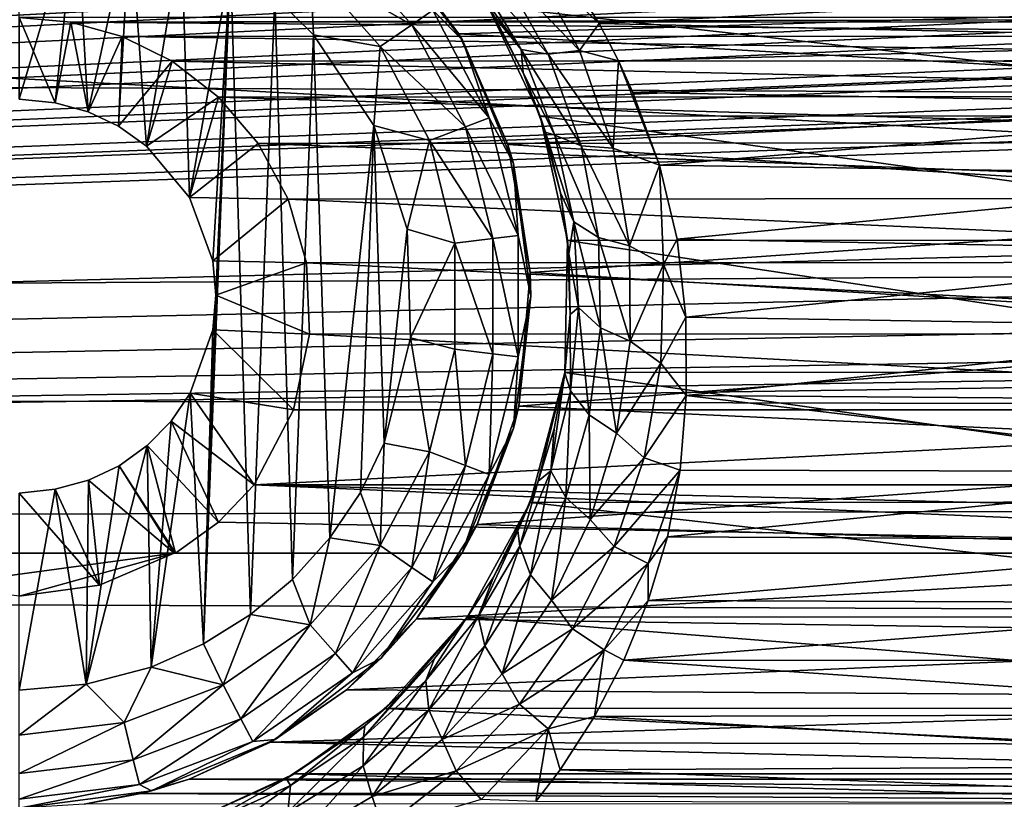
# Model space of a CAD drawing. Header units: metres. Extents: x -95 to 103, y -12 to 12.
# Tile 130 of 256: x -59.2 to -56.7, y -8.42 to -6.44. Entities that reach past the tile are written whole.
import ezdxf

# ---------------------------------------------------------------- set-up
doc = ezdxf.new("R2010")
doc.units = ezdxf.units.M
doc.layers.add('solid_P74500', color=7, linetype='CONTINUOUS')
doc.layers.add('solid_P74500_01', color=7, linetype='CONTINUOUS')

msp = doc.modelspace()

# ---------------------------------------------------------------- linework, layer by layer
at = {"layer": 'solid_P74500'}
for points in [[(-11.7, -9.123637, 0.5), (-88, -5.05, 0.5), (-88, -9.123637, 0.5)], [(-11.7, -9.123637, 0.5), (-12.2, -5.05, 0.5), (-88, -5.05, 0.5)], [(-54.839775, -5.121016, -1.8), (-54.663666, -5.295372, -1.8), (-85.675003, -7.792304, -1.8)], [(-59.196892, -5.444916, -1.8), (-54.839775, -5.121016, -1.8), (-85.675003, -7.792304, -1.8)], [(-19.663668, -5.295372, -1.8), (-19.442997, -5.406663, -1.8), (-85.675003, -7.792304, -1.8)], [(-24.196892, -5.444916, -1.8), (-19.663668, -5.295372, -1.8), (-85.675003, -7.792304, -1.8)], [(-24.663668, -5.295372, -1.8), (-24.442997, -5.406663, -1.8), (-85.675003, -7.792304, -1.8)], [(-29.196892, -5.444916, -1.8), (-24.663668, -5.295372, -1.8), (-85.675003, -7.792304, -1.8)], [(-29.663668, -5.295372, -1.8), (-29.442997, -5.406663, -1.8), (-85.675003, -7.792304, -1.8)], [(-34.196892, -5.444916, -1.8), (-29.663668, -5.295372, -1.8), (-85.675003, -7.792304, -1.8)], [(-34.663666, -5.295372, -1.8), (-34.442997, -5.406663, -1.8), (-85.675003, -7.792304, -1.8)], [(-39.196892, -5.444916, -1.8), (-34.663666, -5.295372, -1.8), (-85.675003, -7.792304, -1.8)], [(-39.663666, -5.295372, -1.8), (-39.442997, -5.406663, -1.8), (-85.675003, -7.792304, -1.8)], [(-44.196892, -5.444916, -1.8), (-39.663666, -5.295372, -1.8), (-85.675003, -7.792304, -1.8)], [(-44.663666, -5.295372, -1.8), (-44.442997, -5.406663, -1.8), (-85.675003, -7.792304, -1.8)], [(-49.196892, -5.444916, -1.8), (-44.663666, -5.295372, -1.8), (-85.675003, -7.792304, -1.8)], [(-49.663666, -5.295372, -1.8), (-49.442997, -5.406663, -1.8), (-85.675003, -7.792304, -1.8)], [(-49.663666, -5.295372, -1.8), (-85.675003, -7.792304, -1.8), (-54.196892, -5.444916, -1.8)], [(-54.663666, -5.295372, -1.8), (-54.442997, -5.406663, -1.8), (-85.675003, -7.792304, -1.8)], [(-19.442997, -5.406663, -1.8), (-19.196892, -5.444916, -1.8), (-85.675003, -7.792304, -1.8)], [(-24.442997, -5.406663, -1.8), (-24.196892, -5.444916, -1.8), (-85.675003, -7.792304, -1.8)], [(-29.442997, -5.406663, -1.8), (-29.196892, -5.444916, -1.8), (-85.675003, -7.792304, -1.8)], [(-34.442997, -5.406663, -1.8), (-34.196892, -5.444916, -1.8), (-85.675003, -7.792304, -1.8)], [(-39.442997, -5.406663, -1.8), (-39.196892, -5.444916, -1.8), (-85.675003, -7.792304, -1.8)], [(-44.442997, -5.406663, -1.8), (-44.196892, -5.444916, -1.8), (-85.675003, -7.792304, -1.8)], [(-49.442997, -5.406663, -1.8), (-49.196892, -5.444916, -1.8), (-85.675003, -7.792304, -1.8)], [(-54.442997, -5.406663, -1.8), (-54.196892, -5.444916, -1.8), (-85.675003, -7.792304, -1.8)], [(-59.442997, -5.406663, -1.8), (-59.196892, -5.444916, -1.8), (-85.675003, -7.792304, -1.8)], [(-16.783161, -6, -1.8), (-85.675003, -7.792304, -1.8), (-19.196892, -5.444916, -1.8)], [(92.5, -6.166949, 10.871941), (-94.018356, -5.654152, 11.148119), (-94.018356, -7.322209, 10.130905)], [(-16.74332, -6.246104, -1.8), (-85.675003, -7.792304, -1.8), (-16.783161, -6, -1.8)], [(-59.200001, -6.14, -11.8), (-59.054955, -6.15136, -11.8), (-59.200001, -6.64, -11.8)], [(-59.054955, -6.15136, -11.8), (-59.108688, -6.649474, -11.8), (-59.200001, -6.64, -11.8)], [(-59.054955, -6.15136, -11.8), (-59.024685, -6.672145, -11.8), (-59.108688, -6.649474, -11.8)], [(-59.054955, -6.15136, -11.8), (-58.917507, -6.180984, -11.8), (-59.024685, -6.672145, -11.8)], [(92.5, -7.774915, 9.787399), (92.5, -6.166949, 10.871941), (-94.018356, -7.322209, 10.130905)], [(-58.917507, -6.180984, -11.8), (-58.947666, -6.70834, -11.8), (-59.024685, -6.672145, -11.8)], [(-58.917507, -6.180984, -11.8), (-58.876675, -6.759008, -11.8), (-58.947666, -6.70834, -11.8)], [(-58.917507, -6.180984, -11.8), (-58.787128, -6.229263, -11.8), (-58.876675, -6.759008, -11.8)], [(-58.280762, -6.220761, -11.5), (-58.258484, -6.243501, -7.683014), (-58.083481, -6.474352, -7.489511)], [(-58.280762, -6.220761, -11.5), (-58.083481, -6.474352, -7.489511), (-58.074165, -6.49, -11.5)], [(-58.280762, -6.220761, -11.5), (-58.074165, -6.49, -11.5), (-58.148842, -6.414437, -11.614588)], [(-16.74332, -6.246104, -1.8), (-16.630293, -6.464035, -1.8), (-85.675003, -7.792304, -1.8)], [(-58.787128, -6.229263, -11.8), (-58.767342, -6.88986, -11.8), (-58.876675, -6.759008, -11.8)], [(-58.787128, -6.229263, -11.8), (-58.663013, -6.296785, -11.8), (-58.767342, -6.88986, -11.8)], [(-58.396152, -6.232644, -11.712049), (-58.202366, -6.451383, -11.712049), (-58.460747, -6.305556, -11.777164)], [(-58.148842, -6.414437, -11.614588), (-58.202366, -6.451383, -11.712049), (-58.396152, -6.232644, -11.712049)], [(-55.259087, -6.386121, -7.564914), (-58.083481, -6.474352, -7.489511), (-58.258484, -6.243501, -7.683014)], [(-58.663013, -6.296785, -11.8), (-58.708229, -7.050595, -11.8), (-58.767342, -6.88986, -11.8)], [(-58.663013, -6.296785, -11.8), (-58.731503, -8.022584, -11.8), (-58.700718, -7.137952, -11.8)], [(-58.663013, -6.296785, -11.8), (-58.611973, -7.948541, -11.8), (-58.731503, -8.022584, -11.8)], [(-58.663013, -6.296785, -11.8), (-58.700718, -7.137952, -11.8), (-58.708229, -7.050595, -11.8)], [(-58.663013, -6.296785, -11.8), (-58.550758, -6.379436, -11.8), (-58.611973, -7.948541, -11.8)], [(-57.983566, -6.302666, -10.745689), (-57.908958, -6.277187, -10.801559), (-57.776703, -6.516346, -10.65348)], [(-57.908958, -6.277187, -10.801559), (-57.829067, -6.286698, -10.804047), (-57.727142, -6.447677, -10.708756)], [(-57.776703, -6.516346, -10.65348), (-57.908958, -6.277187, -10.801559), (-57.727142, -6.447677, -10.708756)], [(-55.606441, -6.338104, -10.773971), (-57.727142, -6.447677, -10.708756), (-57.829067, -6.286698, -10.804047)], [(-58.460747, -6.305556, -11.777164), (-58.451893, -6.47681, -11.8), (-58.550758, -6.379436, -11.8)], [(-58.460747, -6.305556, -11.777164), (-58.282532, -6.506719, -11.777164), (-58.451893, -6.47681, -11.8)], [(-58.202366, -6.451383, -11.712049), (-58.282532, -6.506719, -11.777164), (-58.460747, -6.305556, -11.777164)], [(-57.924633, -6.514085, -10.519335), (-57.992939, -6.430773, -10.459958), (-58.078697, -6.301739, -10.552737)], [(-58.049911, -6.306338, -10.663122), (-57.924633, -6.514085, -10.519335), (-58.078697, -6.301739, -10.552737)], [(-57.983566, -6.302666, -10.745689), (-57.856155, -6.526017, -10.599341), (-58.049911, -6.306338, -10.663122)], [(-57.856155, -6.526017, -10.599341), (-57.924633, -6.514085, -10.519335), (-58.049911, -6.306338, -10.663122)], [(-57.983566, -6.302666, -10.745689), (-57.776703, -6.516346, -10.65348), (-57.856155, -6.526017, -10.599341)], [(-55.606441, -6.338104, -10.773971), (-55.698639, -6.49157, -10.682205), (-57.727142, -6.447677, -10.708756)], [(-58.550758, -6.379436, -11.8), (-58.505363, -7.859296, -11.8), (-58.611973, -7.948541, -11.8)], [(-58.550758, -6.379436, -11.8), (-58.451893, -6.47681, -11.8), (-58.505363, -7.859296, -11.8)], [(-55.259087, -6.386121, -7.564914), (-55.395367, -6.629025, -7.352972), (-58.083481, -6.474352, -7.489511)], [(-58.148842, -6.414437, -11.614588), (-58.005745, -6.687079, -11.614588), (-58.202366, -6.451383, -11.712049)], [(-58.074165, -6.49, -11.5), (-58.005745, -6.687079, -11.614588), (-58.148842, -6.414437, -11.614588)], [(-55.522873, -6.682053, -9.359496), (-55.389725, -6.402062, -9.553198), (-58.009586, -6.403174, -9.552453)], [(-55.522873, -6.682053, -9.359496), (-58.009586, -6.403174, -9.552453), (-57.876774, -6.683096, -9.358751)], [(-57.919945, -6.57303, -10.353322), (-57.876774, -6.683096, -9.358751), (-58.009586, -6.403174, -9.552453)], [(-57.919945, -6.57303, -10.353322), (-58.009586, -6.403174, -9.552453), (-57.992939, -6.430773, -10.459958)], [(-59.200001, -6.432491, -5.857735), (-59.068569, -6.444363, -5.844672), (-54.200001, -6.432491, -5.857735)], [(-59.108688, -6.649474, -11.8), (-59.068569, -6.444363, -5.844672), (-59.200001, -6.432491, -5.857735)], [(-59.200001, -6.64, -11.8), (-59.108688, -6.649474, -11.8), (-59.200001, -6.432491, -5.857735)], [(-59.108688, -6.649474, -11.8), (-59.024685, -6.672145, -11.8), (-59.068569, -6.444363, -5.844672)], [(-59.068569, -6.444363, -5.844672), (-54.329937, -6.444089, -5.844973), (-54.200001, -6.432491, -5.857735)], [(-59.068569, -6.444363, -5.844672), (-54.459301, -6.47981, -5.805347), (-54.329937, -6.444089, -5.844973)], [(-59.068569, -6.444363, -5.844672), (-58.937805, -6.480899, -5.804132), (-54.459301, -6.47981, -5.805347)], [(-59.024685, -6.672145, -11.8), (-58.937805, -6.480899, -5.804132), (-59.068569, -6.444363, -5.844672)], [(-58.202366, -6.451383, -11.712049), (-58.066559, -6.710143, -11.712049), (-58.282532, -6.506719, -11.777164)], [(-58.005745, -6.687079, -11.614588), (-58.066559, -6.710143, -11.712049), (-58.202366, -6.451383, -11.712049)], [(-57.924633, -6.514085, -10.519335), (-57.919945, -6.57303, -10.353322), (-57.992939, -6.430773, -10.459958)], [(-57.776703, -6.516346, -10.65348), (-57.727142, -6.447677, -10.708756), (-57.677681, -6.543035, -10.650761)], [(-55.698639, -6.49157, -10.682205), (-57.677681, -6.543035, -10.650761), (-57.727142, -6.447677, -10.708756)], [(-16.630293, -6.464035, -1.8), (-16.456795, -6.635807, -1.8), (-85.675003, -7.792304, -1.8)], [(-55.395367, -6.629025, -7.352972), (-57.958427, -6.754923, -7.237473), (-58.083481, -6.474352, -7.489511)], [(-58.074165, -6.49, -11.5), (-58.083481, -6.474352, -7.489511), (-57.958427, -6.754923, -7.237473)], [(-59.024685, -6.672145, -11.8), (-58.947666, -6.70834, -11.8), (-58.937805, -6.480899, -5.804132)], [(-58.947666, -6.70834, -11.8), (-58.81105, -6.543865, -5.733047), (-58.937805, -6.480899, -5.804132)], [(-58.937805, -6.480899, -5.804132), (-54.585861, -6.541955, -5.735227), (-54.459301, -6.47981, -5.805347)], [(-58.937805, -6.480899, -5.804132), (-58.81105, -6.543865, -5.733047), (-54.585861, -6.541955, -5.735227)], [(-58.451893, -6.47681, -11.8), (-58.411118, -7.75403, -11.8), (-58.505363, -7.859296, -11.8)], [(-58.451893, -6.47681, -11.8), (-58.298901, -6.706655, -11.8), (-58.411118, -7.75403, -11.8)], [(-58.282532, -6.506719, -11.777164), (-58.298901, -6.706655, -11.8), (-58.451893, -6.47681, -11.8)], [(-58.074165, -6.49, -11.5), (-57.958427, -6.754923, -7.237473), (-57.944298, -6.803535, -11.5)], [(-58.074165, -6.49, -11.5), (-57.944298, -6.803535, -11.5), (-58.005745, -6.687079, -11.614588)], [(-55.698639, -6.49157, -10.682205), (-55.72543, -6.544155, -10.650072), (-57.677681, -6.543035, -10.650761)], [(-58.282532, -6.506719, -11.777164), (-58.157639, -6.744685, -11.777164), (-58.298901, -6.706655, -11.8)], [(-58.066559, -6.710143, -11.712049), (-58.157639, -6.744685, -11.777164), (-58.282532, -6.506719, -11.777164)], [(-57.924633, -6.514085, -10.519335), (-57.839176, -6.7314, -10.35996), (-57.919945, -6.57303, -10.353322)], [(-57.772133, -6.758152, -10.437559), (-57.839176, -6.7314, -10.35996), (-57.924633, -6.514085, -10.519335)], [(-57.856155, -6.526017, -10.599341), (-57.772133, -6.758152, -10.437559), (-57.924633, -6.514085, -10.519335)], [(-57.856155, -6.526017, -10.599341), (-57.776703, -6.516346, -10.65348), (-57.691231, -6.76405, -10.490068)], [(-57.856155, -6.526017, -10.599341), (-57.691231, -6.76405, -10.490068), (-57.772133, -6.758152, -10.437559)], [(-57.691231, -6.76405, -10.490068), (-57.776703, -6.516346, -10.65348), (-57.677681, -6.543035, -10.650761)], [(-58.947666, -6.70834, -11.8), (-58.876675, -6.759008, -11.8), (-58.81105, -6.543865, -5.733047)], [(-58.876675, -6.759008, -11.8), (-58.693459, -6.634699, -5.627678), (-58.81105, -6.543865, -5.733047)], [(-58.81105, -6.543865, -5.733047), (-54.703838, -6.632159, -5.630672), (-54.585861, -6.541955, -5.735227)], [(-58.81105, -6.543865, -5.733047), (-58.693459, -6.634699, -5.627678), (-54.703838, -6.632159, -5.630672)], [(-57.691231, -6.76405, -10.490068), (-57.677681, -6.543035, -10.650761), (-57.573818, -6.807538, -10.483674)], [(-55.72543, -6.544155, -10.650072), (-57.641399, -6.622833, -10.601325), (-57.677681, -6.543035, -10.650761)], [(-57.573818, -6.807538, -10.483674), (-57.677681, -6.543035, -10.650761), (-57.641399, -6.622833, -10.601325)], [(-55.72543, -6.544155, -10.650072), (-55.774666, -6.656097, -10.580471), (-57.641399, -6.622833, -10.601325)], [(-57.863239, -6.723983, -10.236823), (-57.876774, -6.683096, -9.358751), (-57.919945, -6.57303, -10.353322)], [(-57.839176, -6.7314, -10.35996), (-57.863239, -6.723983, -10.236823), (-57.919945, -6.57303, -10.353322)], [(-55.774666, -6.656097, -10.580471), (-57.573818, -6.807538, -10.483674), (-57.641399, -6.622833, -10.601325)], [(-16.456795, -6.635807, -1.8), (-16.239395, -6.74545, -1.8), (-85.675003, -7.792304, -1.8)], [(-58.876675, -6.759008, -11.8), (-58.767342, -6.88986, -11.8), (-58.693459, -6.634699, -5.627678)], [(-58.767342, -6.88986, -11.8), (-58.592701, -6.752329, -5.485987), (-58.693459, -6.634699, -5.627678)], [(-58.693459, -6.634699, -5.627678), (-54.805378, -6.74956, -5.489393), (-54.703838, -6.632159, -5.630672)], [(-58.693459, -6.634699, -5.627678), (-58.592701, -6.752329, -5.485987), (-54.805378, -6.74956, -5.489393)], [(-55.395367, -6.629025, -7.352972), (-55.47987, -6.912105, -7.087511), (-57.958427, -6.754923, -7.237473)], [(-55.774666, -6.656097, -10.580471), (-55.832493, -6.833746, -10.466609), (-57.573818, -6.807538, -10.483674)], [(-58.005745, -6.687079, -11.614588), (-57.93206, -6.986044, -11.614588), (-58.066559, -6.710143, -11.712049)], [(-57.944298, -6.803535, -11.5), (-57.93206, -6.986044, -11.614588), (-58.005745, -6.687079, -11.614588)], [(-55.592617, -6.99762, -9.125969), (-55.522873, -6.682053, -9.359496), (-57.876774, -6.683096, -9.358751)], [(-55.592617, -6.99762, -9.125969), (-57.876774, -6.683096, -9.358751), (-57.807259, -6.998838, -9.125035)], [(-57.824825, -6.877528, -10.115145), (-57.807259, -6.998838, -9.125035), (-57.876774, -6.683096, -9.358751)], [(-57.824825, -6.877528, -10.115145), (-57.876774, -6.683096, -9.358751), (-57.863239, -6.723983, -10.236823)], [(-58.298901, -6.706655, -11.8), (-58.333118, -7.638491, -11.8), (-58.411118, -7.75403, -11.8)], [(-58.298901, -6.706655, -11.8), (-58.272678, -7.51358, -11.8), (-58.333118, -7.638491, -11.8)], [(-58.298901, -6.706655, -11.8), (-58.214642, -6.969674, -11.8), (-58.272678, -7.51358, -11.8)], [(-58.157639, -6.744685, -11.777164), (-58.214642, -6.969674, -11.8), (-58.298901, -6.706655, -11.8)], [(-58.066559, -6.710143, -11.712049), (-57.996624, -6.993884, -11.712049), (-58.157639, -6.744685, -11.777164)], [(-57.93206, -6.986044, -11.614588), (-57.996624, -6.993884, -11.712049), (-58.066559, -6.710143, -11.712049)], [(-57.7915, -6.951386, -10.188494), (-57.824825, -6.877528, -10.115145), (-57.863239, -6.723983, -10.236823)], [(-57.839176, -6.7314, -10.35996), (-57.7915, -6.951386, -10.188494), (-57.863239, -6.723983, -10.236823)], [(-16.239395, -6.74545, -1.8), (-15.996938, -6.783135, -1.8), (-85.675003, -7.792304, -1.8)], [(-58.592701, -6.752329, -5.485987), (-54.88271, -6.891102, -5.310623), (-54.805378, -6.74956, -5.489393)], [(-58.157639, -6.744685, -11.777164), (-58.093323, -7.005625, -11.777164), (-58.214642, -6.969674, -11.8)], [(-57.996624, -6.993884, -11.712049), (-58.093323, -7.005625, -11.777164), (-58.157639, -6.744685, -11.777164)], [(-57.72884, -6.991468, -10.263994), (-57.7915, -6.951386, -10.188494), (-57.839176, -6.7314, -10.35996)], [(-57.772133, -6.758152, -10.437559), (-57.72884, -6.991468, -10.263994), (-57.839176, -6.7314, -10.35996)], [(-58.767342, -6.88986, -11.8), (-58.516212, -6.893729, -5.307212), (-58.592701, -6.752329, -5.485987)], [(-58.592701, -6.752329, -5.485987), (-58.516212, -6.893729, -5.307212), (-54.88271, -6.891102, -5.310623)], [(-55.47987, -6.912105, -7.087511), (-57.901661, -7.079847, -6.919954), (-57.958427, -6.754923, -7.237473)], [(-57.944298, -6.803535, -11.5), (-57.958427, -6.754923, -7.237473), (-57.901661, -7.079847, -6.919954)], [(-57.772133, -6.758152, -10.437559), (-57.691231, -6.76405, -10.490068), (-57.649437, -7.01205, -10.315083)], [(-57.772133, -6.758152, -10.437559), (-57.649437, -7.01205, -10.315083), (-57.72884, -6.991468, -10.263994)], [(-57.649437, -7.01205, -10.315083), (-57.691231, -6.76405, -10.490068), (-57.573818, -6.807538, -10.483674)], [(-15.996938, -6.783135, -1.8), (-14.325, -7.792304, -1.8), (-85.675003, -7.792304, -1.8)], [(-57.944298, -6.803535, -11.5), (-57.901661, -7.079847, -6.919954), (-57.900002, -7.14, -11.5)], [(-57.944298, -6.803535, -11.5), (-57.900002, -7.14, -11.5), (-57.93206, -6.986044, -11.614588)], [(-57.649437, -7.01205, -10.315083), (-57.573818, -6.807538, -10.483674), (-57.563507, -7.059977, -10.311169)], [(-55.832493, -6.833746, -10.466609), (-57.528347, -6.995755, -10.359026), (-57.573818, -6.807538, -10.483674)], [(-57.563507, -7.059977, -10.311169), (-57.573818, -6.807538, -10.483674), (-57.528347, -6.995755, -10.359026)], [(-55.832493, -6.833746, -10.466609), (-55.873528, -7.026005, -10.338532), (-57.528347, -6.995755, -10.359026)], [(-58.767342, -6.88986, -11.8), (-58.708229, -7.050595, -11.8), (-58.516212, -6.893729, -5.307212)], [(-58.708229, -7.050595, -11.8), (-58.470367, -7.055848, -5.089697), (-58.516212, -6.893729, -5.307212)], [(-58.516212, -6.893729, -5.307212), (-54.92926, -7.053593, -5.092822), (-54.88271, -6.891102, -5.310623)], [(-58.516212, -6.893729, -5.307212), (-58.470367, -7.055848, -5.089697), (-54.92926, -7.053593, -5.092822)], [(-57.804146, -7.032359, -9.98555), (-57.807259, -6.998838, -9.125035), (-57.824825, -6.877528, -10.115145)], [(-57.7915, -6.951386, -10.188494), (-57.804146, -7.032359, -9.98555), (-57.824825, -6.877528, -10.115145)], [(-55.47987, -6.912105, -7.087511), (-55.497097, -7.226824, -6.766446), (-57.901661, -7.079847, -6.919954)], [(-57.7915, -6.951386, -10.188494), (-57.779133, -7.169089, -10.008069), (-57.804146, -7.032359, -9.98555)], [(-57.723186, -7.220601, -10.081889), (-57.779133, -7.169089, -10.008069), (-57.7915, -6.951386, -10.188494)], [(-57.72884, -6.991468, -10.263994), (-57.723186, -7.220601, -10.081889), (-57.7915, -6.951386, -10.188494)], [(-58.214642, -6.969674, -11.8), (-58.205719, -7.245715, -11.8), (-58.272678, -7.51358, -11.8)], [(-58.093323, -7.005625, -11.777164), (-58.205719, -7.245715, -11.8), (-58.214642, -6.969674, -11.8)], [(-57.996624, -6.993884, -11.712049), (-57.996624, -7.286117, -11.712049), (-58.093323, -7.005625, -11.777164)], [(-57.93206, -6.986044, -11.614588), (-57.93206, -7.293956, -11.614588), (-57.996624, -6.993884, -11.712049)], [(-57.93206, -7.293956, -11.614588), (-57.996624, -7.286117, -11.712049), (-57.996624, -6.993884, -11.712049)], [(-57.900002, -7.14, -11.5), (-57.93206, -7.293956, -11.614588), (-57.93206, -6.986044, -11.614588)], [(-55.586445, -7.333337, -8.858452), (-57.807259, -6.998838, -9.125035), (-57.813648, -7.334234, -8.857709)], [(-57.800766, -7.186298, -9.850593), (-57.813648, -7.334234, -8.857709), (-57.807259, -6.998838, -9.125035)], [(-55.586445, -7.333337, -8.858452), (-55.592617, -6.99762, -9.125969), (-57.807259, -6.998838, -9.125035)], [(-57.800766, -7.186298, -9.850593), (-57.807259, -6.998838, -9.125035), (-57.804146, -7.032359, -9.98555)], [(-57.72884, -6.991468, -10.263994), (-57.649437, -7.01205, -10.315083), (-57.647766, -7.254578, -10.131841)], [(-57.72884, -6.991468, -10.263994), (-57.647766, -7.254578, -10.131841), (-57.723186, -7.220601, -10.081889)], [(-57.563507, -7.059977, -10.311169), (-57.528347, -6.995755, -10.359026), (-57.506718, -7.193116, -10.222968)], [(-55.873528, -7.026005, -10.338532), (-57.506718, -7.193116, -10.222968), (-57.528347, -6.995755, -10.359026)], [(-58.093323, -7.005625, -11.777164), (-58.093323, -7.274375, -11.777164), (-58.205719, -7.245715, -11.8)], [(-57.996624, -7.286117, -11.712049), (-58.093323, -7.274375, -11.777164), (-58.093323, -7.005625, -11.777164)], [(-57.647766, -7.254578, -10.131841), (-57.649437, -7.01205, -10.315083), (-57.563507, -7.059977, -10.311169)], [(-55.873528, -7.026005, -10.338532), (-55.896179, -7.219656, -10.204243), (-57.506718, -7.193116, -10.222968)], [(-58.708229, -7.050595, -11.8), (-58.700718, -7.137952, -11.8), (-58.470367, -7.055848, -5.089697)], [(-57.779133, -7.169089, -10.008069), (-57.800766, -7.186298, -9.850593), (-57.804146, -7.032359, -9.98555)], [(-58.700718, -7.137952, -11.8), (-58.462757, -7.236759, -4.829008), (-58.470367, -7.055848, -5.089697)], [(-58.470367, -7.055848, -5.089697), (-54.937401, -7.234941, -4.831732), (-54.92926, -7.053593, -5.092822)], [(-58.470367, -7.055848, -5.089697), (-58.462757, -7.236759, -4.829008), (-54.937401, -7.234941, -4.831732)], [(-57.647766, -7.254578, -10.131841), (-57.563507, -7.059977, -10.311169), (-57.569752, -7.310497, -10.129162)], [(-57.569752, -7.310497, -10.129162), (-57.563507, -7.059977, -10.311169), (-57.506718, -7.193116, -10.222968)], [(-55.497097, -7.226824, -6.766446), (-57.930645, -7.419484, -6.554484), (-57.901661, -7.079847, -6.919954)], [(-57.900002, -7.14, -11.5), (-57.901661, -7.079847, -6.919954), (-57.930645, -7.419484, -6.554484)], [(-58.731503, -8.022584, -11.8), (-58.707512, -7.225389, -11.8), (-58.700718, -7.137952, -11.8)], [(-58.700718, -7.137952, -11.8), (-58.707512, -7.225389, -11.8), (-58.462757, -7.236759, -4.829008)], [(-57.900002, -7.14, -11.5), (-57.930645, -7.419484, -6.554484), (-57.944298, -7.476465, -11.5)], [(-57.900002, -7.14, -11.5), (-57.944298, -7.476465, -11.5), (-57.93206, -7.293956, -11.614588)], [(-57.779133, -7.169089, -10.008069), (-57.799309, -7.380833, -9.821578), (-57.800766, -7.186298, -9.850593)], [(-57.751804, -7.441659, -9.894217), (-57.799309, -7.380833, -9.821578), (-57.779133, -7.169089, -10.008069)], [(-57.723186, -7.220601, -10.081889), (-57.751804, -7.441659, -9.894217), (-57.779133, -7.169089, -10.008069)], [(-57.813675, -7.335206, -9.716931), (-57.813648, -7.334234, -8.857709), (-57.800766, -7.186298, -9.850593)], [(-57.799309, -7.380833, -9.821578), (-57.813675, -7.335206, -9.716931), (-57.800766, -7.186298, -9.850593)], [(-57.569752, -7.310497, -10.129162), (-57.506718, -7.193116, -10.222968), (-57.505615, -7.392566, -10.079681)], [(-55.896179, -7.219656, -10.204243), (-57.505615, -7.392566, -10.079681), (-57.506718, -7.193116, -10.222968)], [(-58.707512, -7.225389, -11.8), (-58.765335, -7.386765, -11.8), (-58.503441, -7.428859, -4.52792)], [(-58.731503, -8.022584, -11.8), (-58.765335, -7.386765, -11.8), (-58.707512, -7.225389, -11.8)], [(-58.707512, -7.225389, -11.8), (-58.503441, -7.428859, -4.52792), (-58.462757, -7.236759, -4.829008)], [(-57.723186, -7.220601, -10.081889), (-57.682377, -7.487505, -9.943369), (-57.751804, -7.441659, -9.894217)], [(-57.723186, -7.220601, -10.081889), (-57.647766, -7.254578, -10.131841), (-57.682377, -7.487505, -9.943369)], [(-55.896179, -7.219656, -10.204243), (-55.89814, -7.404456, -10.07095), (-57.505615, -7.392566, -10.079681)], [(-58.462757, -7.236759, -4.829008), (-58.503441, -7.428859, -4.52792), (-54.896606, -7.428674, -4.528224)], [(-58.462757, -7.236759, -4.829008), (-54.896606, -7.428674, -4.528224), (-54.937401, -7.234941, -4.831732)], [(-58.157639, -7.535316, -11.777164), (-58.272678, -7.51358, -11.8), (-58.205719, -7.245715, -11.8)], [(-58.093323, -7.274375, -11.777164), (-58.157639, -7.535316, -11.777164), (-58.205719, -7.245715, -11.8)], [(-55.497097, -7.226824, -6.766446), (-55.438789, -7.534208, -6.422535), (-57.930645, -7.419484, -6.554484)], [(-58.066559, -7.569858, -11.712049), (-58.157639, -7.535316, -11.777164), (-58.093323, -7.274375, -11.777164)], [(-57.996624, -7.286117, -11.712049), (-58.066559, -7.569858, -11.712049), (-58.093323, -7.274375, -11.777164)], [(-57.682377, -7.487505, -9.943369), (-57.647766, -7.254578, -10.131841), (-57.569752, -7.310497, -10.129162)], [(-58.005745, -7.59292, -11.614588), (-58.066559, -7.569858, -11.712049), (-57.996624, -7.286117, -11.712049)], [(-57.93206, -7.293956, -11.614588), (-58.005745, -7.59292, -11.614588), (-57.996624, -7.286117, -11.712049)], [(-57.944298, -7.476465, -11.5), (-58.005745, -7.59292, -11.614588), (-57.93206, -7.293956, -11.614588)], [(92.5, -7.774915, 9.787399), (-94.018356, -7.322209, 10.130905), (-94.018356, -8.811388, 8.866197)], [(-57.682377, -7.487505, -9.943369), (-57.569752, -7.310497, -10.129162), (-57.612492, -7.550188, -9.942719)], [(-57.612492, -7.550188, -9.942719), (-57.569752, -7.310497, -10.129162), (-57.505615, -7.392566, -10.079681)], [(-55.498734, -7.66248, -8.575336), (-57.813648, -7.334234, -8.857709), (-57.901981, -7.664145, -8.573849)], [(-57.881287, -7.610103, -9.453986), (-57.901981, -7.664145, -8.573849), (-57.813648, -7.334234, -8.857709)], [(-57.881287, -7.610103, -9.453986), (-57.813648, -7.334234, -8.857709), (-57.841045, -7.476516, -9.58516)], [(-57.849625, -7.583471, -9.631876), (-57.841045, -7.476516, -9.58516), (-57.813675, -7.335206, -9.716931)], [(-57.799309, -7.380833, -9.821578), (-57.849625, -7.583471, -9.631876), (-57.813675, -7.335206, -9.716931)], [(-57.841045, -7.476516, -9.58516), (-57.813648, -7.334234, -8.857709), (-57.813675, -7.335206, -9.716931)], [(-55.498734, -7.66248, -8.575336), (-55.586445, -7.333337, -8.858452), (-57.813648, -7.334234, -8.857709)], [(-58.864315, -8.081974, -11.8), (-58.813557, -7.457164, -11.8), (-58.765335, -7.386765, -11.8)], [(-58.731503, -8.022584, -11.8), (-58.864315, -8.081974, -11.8), (-58.765335, -7.386765, -11.8)], [(-58.765335, -7.386765, -11.8), (-58.813557, -7.457164, -11.8), (-58.603058, -7.619055, -4.2)], [(-58.765335, -7.386765, -11.8), (-58.603058, -7.619055, -4.2), (-58.503441, -7.428859, -4.52792)], [(-57.811714, -7.65134, -9.703913), (-57.849625, -7.583471, -9.631876), (-57.799309, -7.380833, -9.821578)], [(-57.751804, -7.441659, -9.894217), (-57.811714, -7.65134, -9.703913), (-57.799309, -7.380833, -9.821578)], [(-57.612492, -7.550188, -9.942719), (-57.505615, -7.392566, -10.079681), (-57.52124, -7.581886, -9.938058)], [(-55.878616, -7.586365, -9.93464), (-57.52124, -7.581886, -9.938058), (-57.505615, -7.392566, -10.079681)], [(-55.89814, -7.404456, -10.07095), (-55.878616, -7.586365, -9.93464), (-57.505615, -7.392566, -10.079681)], [(-55.438789, -7.534208, -6.422535), (-58.036324, -7.719775, -6.19799), (-57.930645, -7.419484, -6.554484)], [(-57.944298, -7.476465, -11.5), (-57.930645, -7.419484, -6.554484), (-58.036324, -7.719775, -6.19799)], [(-58.603058, -7.619055, -4.2), (-54.796944, -7.619055, -4.2), (-54.896606, -7.428674, -4.528224)], [(-58.503441, -7.428859, -4.52792), (-58.603058, -7.619055, -4.2), (-54.896606, -7.428674, -4.528224)], [(-57.751804, -7.441659, -9.894217), (-57.749859, -7.707339, -9.752658), (-57.811714, -7.65134, -9.703913)], [(-57.751804, -7.441659, -9.894217), (-57.682377, -7.487505, -9.943369), (-57.749859, -7.707339, -9.752658)], [(-58.813557, -7.457164, -11.8), (-58.87468, -7.519121, -11.8), (-58.693855, -7.714148, -4.2)], [(-58.864315, -8.081974, -11.8), (-58.87468, -7.519121, -11.8), (-58.813557, -7.457164, -11.8)], [(-58.813557, -7.457164, -11.8), (-58.693855, -7.714148, -4.2), (-58.603058, -7.619055, -4.2)], [(-57.944298, -7.476465, -11.5), (-58.036324, -7.719775, -6.19799), (-58.074165, -7.79, -11.5)], [(-57.944298, -7.476465, -11.5), (-58.074165, -7.79, -11.5), (-58.005745, -7.59292, -11.614588)], [(-57.849625, -7.583471, -9.631876), (-57.881287, -7.610103, -9.453986), (-57.841045, -7.476516, -9.58516)], [(-57.749859, -7.707339, -9.752658), (-57.682377, -7.487505, -9.943369), (-57.612492, -7.550188, -9.942719)], [(-59.029671, -8.125382, -11.8), (-58.946198, -7.570744, -11.8), (-58.87468, -7.519121, -11.8)], [(-58.864315, -8.081974, -11.8), (-59.029671, -8.125382, -11.8), (-58.87468, -7.519121, -11.8)], [(-58.87468, -7.519121, -11.8), (-58.946198, -7.570744, -11.8), (-58.80294, -7.792304, -4.2)], [(-58.87468, -7.519121, -11.8), (-58.80294, -7.792304, -4.2), (-58.693855, -7.714148, -4.2)], [(-58.282532, -7.773282, -11.777164), (-58.333118, -7.638491, -11.8), (-58.272678, -7.51358, -11.8)], [(-58.157639, -7.535316, -11.777164), (-58.282532, -7.773282, -11.777164), (-58.272678, -7.51358, -11.8)], [(-58.202366, -7.828617, -11.712049), (-58.282532, -7.773282, -11.777164), (-58.157639, -7.535316, -11.777164)], [(-58.066559, -7.569858, -11.712049), (-58.202366, -7.828617, -11.712049), (-58.157639, -7.535316, -11.777164)], [(-55.438789, -7.534208, -6.422535), (-55.322247, -7.796174, -6.101778), (-58.036324, -7.719775, -6.19799)], [(-57.749859, -7.707339, -9.752658), (-57.612492, -7.550188, -9.942719), (-57.688335, -7.775744, -9.754708)], [(-57.688335, -7.775744, -9.754708), (-57.612492, -7.550188, -9.942719), (-57.52124, -7.581886, -9.938058)], [(-59.029671, -8.125382, -11.8), (-59.023689, -7.607516, -11.8), (-58.946198, -7.570744, -11.8)], [(-58.946198, -7.570744, -11.8), (-59.023689, -7.607516, -11.8), (-58.806301, -7.792304, -4.3)], [(-58.946198, -7.570744, -11.8), (-58.806301, -7.792304, -4.3), (-58.80294, -7.792304, -4.2)], [(-58.148842, -7.865563, -11.614588), (-58.202366, -7.828617, -11.712049), (-58.066559, -7.569858, -11.712049)], [(-58.005745, -7.59292, -11.614588), (-58.148842, -7.865563, -11.614588), (-58.066559, -7.569858, -11.712049)], [(-58.074165, -7.79, -11.5), (-58.148842, -7.865563, -11.614588), (-58.005745, -7.59292, -11.614588)], [(-57.849625, -7.583471, -9.631876), (-57.928406, -7.774872, -9.441754), (-57.881287, -7.610103, -9.453986)], [(-57.900726, -7.847462, -9.513848), (-57.928406, -7.774872, -9.441754), (-57.849625, -7.583471, -9.631876)], [(-57.811714, -7.65134, -9.703913), (-57.900726, -7.847462, -9.513848), (-57.849625, -7.583471, -9.631876)], [(-57.688335, -7.775744, -9.754708), (-57.52124, -7.581886, -9.938058), (-57.601967, -7.818579, -9.751169)], [(-57.601967, -7.818579, -9.751169), (-57.52124, -7.581886, -9.938058), (-57.55304, -7.75146, -9.806369)], [(-55.878616, -7.586365, -9.93464), (-57.55304, -7.75146, -9.806369), (-57.52124, -7.581886, -9.938058)], [(-55.878616, -7.586365, -9.93464), (-55.842899, -7.76013, -9.799509), (-57.55304, -7.75146, -9.806369)], [(-58.99567, -7.873975, -4.3), (-59.023689, -7.607516, -11.8), (-59.108173, -7.630482, -11.8)], [(-59.029671, -8.125382, -11.8), (-59.108173, -7.630482, -11.8), (-59.023689, -7.607516, -11.8)], [(-58.99567, -7.873975, -4.3), (-58.806301, -7.792304, -4.3), (-59.023689, -7.607516, -11.8)], [(-58.693855, -7.714148, -4.2), (-54.597057, -7.792304, -4.2), (-58.603058, -7.619055, -4.2)], [(-54.706146, -7.714148, -4.2), (-58.603058, -7.619055, -4.2), (-54.597057, -7.792304, -4.2)], [(-54.706146, -7.714148, -4.2), (-54.796944, -7.619055, -4.2), (-58.603058, -7.619055, -4.2)], [(-57.933128, -7.735852, -9.327235), (-57.901981, -7.664145, -8.573849), (-57.881287, -7.610103, -9.453986)], [(-57.928406, -7.774872, -9.441754), (-57.933128, -7.735852, -9.327235), (-57.881287, -7.610103, -9.453986)], [(-58.99567, -7.873975, -4.3), (-59.108173, -7.630482, -11.8), (-59.200001, -7.64, -11.8)], [(-59.200001, -8.14, -11.8), (-59.200001, -7.64, -11.8), (-59.108173, -7.630482, -11.8)], [(-59.029671, -8.125382, -11.8), (-59.200001, -8.14, -11.8), (-59.108173, -7.630482, -11.8)], [(-58.99567, -7.873975, -4.3), (-59.200001, -7.64, -11.8), (-59.200001, -7.901906, -4.3)], [(-58.282532, -7.773282, -11.777164), (-58.411118, -7.75403, -11.8), (-58.333118, -7.638491, -11.8)], [(-57.811714, -7.65134, -9.703913), (-57.847649, -7.911808, -9.562632), (-57.900726, -7.847462, -9.513848)], [(-57.811714, -7.65134, -9.703913), (-57.749859, -7.707339, -9.752658), (-57.847649, -7.911808, -9.562632)], [(-55.338627, -7.95457, -8.305107), (-57.901981, -7.664145, -8.573849), (-58.061813, -7.955187, -8.304517)], [(-57.995277, -7.853193, -9.206408), (-58.061813, -7.955187, -8.304517), (-57.901981, -7.664145, -8.573849)], [(-57.995277, -7.853193, -9.206408), (-57.901981, -7.664145, -8.573849), (-57.933128, -7.735852, -9.327235)], [(-55.338627, -7.95457, -8.305107), (-55.498734, -7.66248, -8.575336), (-57.901981, -7.664145, -8.573849)], [(-58.693855, -7.714148, -4.2), (-58.80294, -7.792304, -4.2), (-54.597057, -7.792304, -4.2)], [(-55.322247, -7.796174, -6.101778), (-58.190536, -7.959395, -5.887106), (-58.036324, -7.719775, -6.19799)], [(-58.074165, -7.79, -11.5), (-58.036324, -7.719775, -6.19799), (-58.190536, -7.959395, -5.887106)], [(-57.847649, -7.911808, -9.562632), (-57.749859, -7.707339, -9.752658), (-57.688335, -7.775744, -9.754708)], [(-58.034237, -7.95298, -9.254184), (-57.995277, -7.853193, -9.206408), (-57.933128, -7.735852, -9.327235)], [(-57.928406, -7.774872, -9.441754), (-58.034237, -7.95298, -9.254184), (-57.933128, -7.735852, -9.327235)], [(-55.842899, -7.76013, -9.799509), (-57.602085, -7.912514, -9.676887), (-57.55304, -7.75146, -9.806369)], [(-57.601967, -7.818579, -9.751169), (-57.55304, -7.75146, -9.806369), (-57.602085, -7.912514, -9.676887)], [(92.5, -9.19602, 8.466393), (92.5, -7.774915, 9.787399), (-94.018356, -8.811388, 8.866197)], [(-58.460747, -7.974443, -11.777164), (-58.505363, -7.859296, -11.8), (-58.411118, -7.75403, -11.8)], [(-58.282532, -7.773282, -11.777164), (-58.460747, -7.974443, -11.777164), (-58.411118, -7.75403, -11.8)], [(-58.396152, -8.047357, -11.712049), (-58.460747, -7.974443, -11.777164), (-58.282532, -7.773282, -11.777164)], [(-58.202366, -7.828617, -11.712049), (-58.396152, -8.047357, -11.712049), (-58.282532, -7.773282, -11.777164)], [(-58.016907, -8.027936, -9.32708), (-58.034237, -7.95298, -9.254184), (-57.928406, -7.774872, -9.441754)], [(-57.900726, -7.847462, -9.513848), (-58.016907, -8.027936, -9.32708), (-57.928406, -7.774872, -9.441754)], [(-57.847649, -7.911808, -9.562632), (-57.688335, -7.775744, -9.754708), (-57.794666, -7.984962, -9.567945)], [(-57.794666, -7.984962, -9.567945), (-57.688335, -7.775744, -9.754708), (-57.601967, -7.818579, -9.751169)], [(-55.842899, -7.76013, -9.799509), (-55.79591, -7.919369, -9.671277), (-57.602085, -7.912514, -9.676887)], [(-85.675003, -7.792304, -4.2), (-14.325, -7.792304, -1.8), (-84.597061, -7.792304, -4.2)], [(-85.675003, -7.792304, -4.2), (-85.675003, -7.792304, -1.8), (-14.325, -7.792304, -1.8)], [(-14.325, -7.792304, -1.8), (-83.80294, -7.792304, -4.2), (-84.597061, -7.792304, -4.2)], [(-79.597061, -7.792304, -4.2), (-83.80294, -7.792304, -4.2), (-14.325, -7.792304, -1.8)], [(-78.80294, -7.792304, -4.2), (-79.597061, -7.792304, -4.2), (-14.325, -7.792304, -1.8)], [(-74.597061, -7.792304, -4.2), (-78.80294, -7.792304, -4.2), (-14.325, -7.792304, -1.8)], [(-73.80294, -7.792304, -4.2), (-74.597061, -7.792304, -4.2), (-14.325, -7.792304, -1.8)], [(-69.597061, -7.792304, -4.2), (-73.80294, -7.792304, -4.2), (-14.325, -7.792304, -1.8)], [(-68.80294, -7.792304, -4.2), (-69.597061, -7.792304, -4.2), (-14.325, -7.792304, -1.8)], [(-64.597061, -7.792304, -4.2), (-68.80294, -7.792304, -4.2), (-14.325, -7.792304, -1.8)], [(-63.80294, -7.792304, -4.2), (-64.597061, -7.792304, -4.2), (-14.325, -7.792304, -1.8)], [(-59.597057, -7.792304, -4.2), (-63.80294, -7.792304, -4.2), (-14.325, -7.792304, -1.8)], [(-58.80294, -7.792304, -4.2), (-59.597057, -7.792304, -4.2), (-14.325, -7.792304, -1.8)], [(-58.80294, -7.792304, -4.2), (-59.5937, -7.792304, -4.3), (-59.597057, -7.792304, -4.2)], [(-58.80294, -7.792304, -4.2), (-58.806301, -7.792304, -4.3), (-59.5937, -7.792304, -4.3)], [(-59.404331, -7.873975, -4.3), (-59.5937, -7.792304, -4.3), (-58.806301, -7.792304, -4.3)], [(-59.404331, -7.873975, -4.3), (-58.806301, -7.792304, -4.3), (-59.200001, -7.901906, -4.3)], [(-58.99567, -7.873975, -4.3), (-59.200001, -7.901906, -4.3), (-58.806301, -7.792304, -4.3)], [(-54.597057, -7.792304, -4.2), (-58.80294, -7.792304, -4.2), (-14.325, -7.792304, -1.8)], [(-58.074165, -7.79, -11.5), (-58.190536, -7.959395, -5.887106), (-58.280762, -8.059238, -11.5)], [(-58.074165, -7.79, -11.5), (-58.280762, -8.059238, -11.5), (-58.148842, -7.865563, -11.614588)], [(-55.322247, -7.796174, -6.101778), (-55.171841, -8.003438, -5.827114), (-58.190536, -7.959395, -5.887106)], [(-57.794666, -7.984962, -9.567945), (-57.601967, -7.818579, -9.751169), (-57.714481, -8.038312, -9.565677)], [(-57.714481, -8.038312, -9.565677), (-57.601967, -7.818579, -9.751169), (-57.602085, -7.912514, -9.676887)], [(-58.353024, -8.096038, -11.614588), (-58.396152, -8.047357, -11.712049), (-58.202366, -7.828617, -11.712049)], [(-58.148842, -7.865563, -11.614588), (-58.353024, -8.096038, -11.614588), (-58.202366, -7.828617, -11.712049)], [(-57.900726, -7.847462, -9.513848), (-57.973431, -8.098743, -9.376405), (-58.016907, -8.027936, -9.32708)], [(-57.900726, -7.847462, -9.513848), (-57.847649, -7.911808, -9.562632), (-57.973431, -8.098743, -9.376405)], [(-58.460747, -7.974443, -11.777164), (-58.611973, -7.948541, -11.8), (-58.505363, -7.859296, -11.8)], [(-58.280762, -8.059238, -11.5), (-58.353024, -8.096038, -11.614588), (-58.148842, -7.865563, -11.614588)], [(-58.066139, -7.961195, -9.089931), (-58.061813, -7.955187, -8.304517), (-57.995277, -7.853193, -9.206408)], [(-58.034237, -7.95298, -9.254184), (-58.066139, -7.961195, -9.089931), (-57.995277, -7.853193, -9.206408)], [(-57.973431, -8.098743, -9.376405), (-57.847649, -7.911808, -9.562632), (-57.794666, -7.984962, -9.567945)], [(-57.714481, -8.038312, -9.565677), (-57.602085, -7.912514, -9.676887), (-57.664406, -8.064126, -9.550909)], [(-55.79591, -7.919369, -9.671277), (-57.664406, -8.064126, -9.550909), (-57.602085, -7.912514, -9.676887)], [(-55.79591, -7.919369, -9.671277), (-55.7356, -8.065351, -9.549876), (-57.664406, -8.064126, -9.550909)], [(-58.681923, -8.12711, -11.777164), (-58.731503, -8.022584, -11.8), (-58.611973, -7.948541, -11.8)], [(-58.460747, -7.974443, -11.777164), (-58.681923, -8.12711, -11.777164), (-58.611973, -7.948541, -11.8)], [(-58.636654, -8.213364, -11.712049), (-58.681923, -8.12711, -11.777164), (-58.460747, -7.974443, -11.777164)], [(-58.396152, -8.047357, -11.712049), (-58.636654, -8.213364, -11.712049), (-58.460747, -7.974443, -11.777164)], [(-55.171841, -8.003438, -5.827114), (-58.368832, -8.13967, -5.635226), (-58.190536, -7.959395, -5.887106)], [(-58.280762, -8.059238, -11.5), (-58.190536, -7.959395, -5.887106), (-58.368832, -8.13967, -5.635226)], [(-55.130775, -8.185938, -8.077154), (-58.061813, -7.955187, -8.304517), (-58.269951, -8.186581, -8.076503)], [(-58.23082, -8.15029, -8.879544), (-58.269951, -8.186581, -8.076503), (-58.061813, -7.955187, -8.304517)], [(-58.23082, -8.15029, -8.879544), (-58.061813, -7.955187, -8.304517), (-58.14492, -8.060223, -8.980371)], [(-58.034237, -7.95298, -9.254184), (-58.166611, -8.11551, -9.07308), (-58.066139, -7.961195, -9.089931)], [(-58.159126, -8.190466, -9.147635), (-58.166611, -8.11551, -9.07308), (-58.034237, -7.95298, -9.254184)], [(-58.166611, -8.11551, -9.07308), (-58.14492, -8.060223, -8.980371), (-58.066139, -7.961195, -9.089931)], [(-58.016907, -8.027936, -9.32708), (-58.159126, -8.190466, -9.147635), (-58.034237, -7.95298, -9.254184)], [(-58.14492, -8.060223, -8.980371), (-58.061813, -7.955187, -8.304517), (-58.066139, -7.961195, -9.089931)], [(-55.130775, -8.185938, -8.077154), (-55.338627, -7.95457, -8.305107), (-58.061813, -7.955187, -8.304517)], [(-57.973431, -8.098743, -9.376405), (-57.794666, -7.984962, -9.567945), (-57.929131, -8.175657, -9.385506)], [(-57.929131, -8.175657, -9.385506), (-57.794666, -7.984962, -9.567945), (-57.714481, -8.038312, -9.565677)], [(-58.681923, -8.12711, -11.777164), (-58.864315, -8.081974, -11.8), (-58.731503, -8.022584, -11.8)], [(-55.171841, -8.003438, -5.827114), (-55.004208, -8.161397, -5.603642), (-58.368832, -8.13967, -5.635226)], [(-58.60643, -8.270952, -11.614588), (-58.636654, -8.213364, -11.712049), (-58.396152, -8.047357, -11.712049)], [(-58.353024, -8.096038, -11.614588), (-58.60643, -8.270952, -11.614588), (-58.396152, -8.047357, -11.712049)], [(-58.016907, -8.027936, -9.32708), (-58.125652, -8.26578, -9.198084), (-58.159126, -8.190466, -9.147635)], [(-58.016907, -8.027936, -9.32708), (-57.973431, -8.098743, -9.376405), (-58.125652, -8.26578, -9.198084)], [(-57.929131, -8.175657, -9.385506), (-57.714481, -8.038312, -9.565677), (-57.856457, -8.238772, -9.384663)], [(-57.856457, -8.238772, -9.384663), (-57.714481, -8.038312, -9.565677), (-57.738468, -8.207427, -9.428051)], [(-57.714481, -8.038312, -9.565677), (-57.664406, -8.064126, -9.550909), (-57.738468, -8.207427, -9.428051)], [(-58.280762, -8.059238, -11.5), (-58.368832, -8.13967, -5.635226), (-58.549999, -8.265833, -11.5)], [(-58.280762, -8.059238, -11.5), (-58.549999, -8.265833, -11.5), (-58.353024, -8.096038, -11.614588)], [(-58.325356, -8.259859, -8.903111), (-58.23082, -8.15029, -8.879544), (-58.14492, -8.060223, -8.980371)], [(-58.166611, -8.11551, -9.07308), (-58.325356, -8.259859, -8.903111), (-58.14492, -8.060223, -8.980371)], [(-55.663025, -8.201603, -9.433118), (-57.738468, -8.207427, -9.428051), (-57.664406, -8.064126, -9.550909)], [(-55.7356, -8.065351, -9.549876), (-55.663025, -8.201603, -9.433118), (-57.664406, -8.064126, -9.550909)], [(-58.933208, -8.222411, -11.777164), (-59.029671, -8.125382, -11.8), (-58.864315, -8.081974, -11.8)], [(-58.681923, -8.12711, -11.777164), (-58.933208, -8.222411, -11.777164), (-58.864315, -8.081974, -11.8)], [(-58.549999, -8.265833, -11.5), (-58.60643, -8.270952, -11.614588), (-58.353024, -8.096038, -11.614588)], [(-58.125652, -8.26578, -9.198084), (-57.973431, -8.098743, -9.376405), (-57.929131, -8.175657, -9.385506)], [(-59.200001, -8.254805, -11.777164), (-59.200001, -8.14, -11.8), (-59.029671, -8.125382, -11.8)], [(-58.933208, -8.222411, -11.777164), (-59.200001, -8.254805, -11.777164), (-59.029671, -8.125382, -11.8)], [(-58.326454, -8.332482, -8.980294), (-58.325356, -8.259859, -8.903111), (-58.166611, -8.11551, -9.07308)], [(-58.159126, -8.190466, -9.147635), (-58.326454, -8.332482, -8.980294), (-58.166611, -8.11551, -9.07308)], [(-58.909897, -8.316991, -11.712049), (-58.933208, -8.222411, -11.777164), (-58.681923, -8.12711, -11.777164)], [(-58.636654, -8.213364, -11.712049), (-58.909897, -8.316991, -11.712049), (-58.681923, -8.12711, -11.777164)], [(-55.004208, -8.161397, -5.603642), (-58.56179, -8.272575, -5.438244), (-58.368832, -8.13967, -5.635226)], [(-58.549999, -8.265833, -11.5), (-58.368832, -8.13967, -5.635226), (-58.56179, -8.272575, -5.438244)], [(-58.325356, -8.259859, -8.903111), (-58.322205, -8.230631, -8.786088), (-58.23082, -8.15029, -8.879544)], [(-58.322205, -8.230631, -8.786088), (-58.269951, -8.186581, -8.076503), (-58.23082, -8.15029, -8.879544)], [(-55.004208, -8.161397, -5.603642), (-54.824001, -8.280449, -5.426179), (-58.56179, -8.272575, -5.438244)], [(-58.125652, -8.26578, -9.198084), (-57.929131, -8.175657, -9.385506), (-58.090096, -8.345455, -9.211429)], [(-58.090096, -8.345455, -9.211429), (-57.929131, -8.175657, -9.385506), (-57.856457, -8.238772, -9.384663)], [(-54.90012, -8.352461, -7.904833), (-58.269951, -8.186581, -8.076503), (-58.500992, -8.353099, -7.904159)], [(-58.322205, -8.230631, -8.786088), (-58.500992, -8.353099, -7.904159), (-58.269951, -8.186581, -8.076503)], [(-58.159126, -8.190466, -9.147635), (-58.302914, -8.410296, -9.032521), (-58.326454, -8.332482, -8.980294)], [(-58.159126, -8.190466, -9.147635), (-58.125652, -8.26578, -9.198084), (-58.302914, -8.410296, -9.032521)], [(-54.90012, -8.352461, -7.904833), (-55.130775, -8.185938, -8.077154), (-58.269951, -8.186581, -8.076503)], [(-55.663025, -8.201603, -9.433118), (-55.579594, -8.331425, -9.318657), (-57.738468, -8.207427, -9.428051)], [(-59.200001, -8.352216, -11.712049), (-59.200001, -8.254805, -11.777164), (-58.933208, -8.222411, -11.777164)], [(-58.909897, -8.316991, -11.712049), (-59.200001, -8.352216, -11.712049), (-58.933208, -8.222411, -11.777164)], [(-58.894333, -8.380139, -11.614588), (-58.909897, -8.316991, -11.712049), (-58.636654, -8.213364, -11.712049)], [(-58.60643, -8.270952, -11.614588), (-58.894333, -8.380139, -11.614588), (-58.636654, -8.213364, -11.712049)], [(-57.856457, -8.238772, -9.384663), (-57.738468, -8.207427, -9.428051), (-57.825809, -8.342334, -9.308892)], [(-55.579594, -8.331425, -9.318657), (-57.825809, -8.342334, -9.308892), (-57.738468, -8.207427, -9.428051)], [(-58.521461, -8.364575, -8.626894), (-58.500992, -8.353099, -7.904159), (-58.322205, -8.230631, -8.786088)], [(-58.510536, -8.382083, -8.7515), (-58.521461, -8.364575, -8.626894), (-58.322205, -8.230631, -8.786088)], [(-58.325356, -8.259859, -8.903111), (-58.510536, -8.382083, -8.7515), (-58.322205, -8.230631, -8.786088)], [(-58.090096, -8.345455, -9.211429), (-57.856457, -8.238772, -9.384663), (-58.026283, -8.417474, -9.212129)], [(-58.026283, -8.417474, -9.212129), (-57.856457, -8.238772, -9.384663), (-57.887218, -8.422953, -9.236009)], [(-57.856457, -8.238772, -9.384663), (-57.825809, -8.342334, -9.308892), (-57.887218, -8.422953, -9.236009)], [(-58.863537, -8.395703, -11.5), (-58.894333, -8.380139, -11.614588), (-58.60643, -8.270952, -11.614588)], [(-58.549999, -8.265833, -11.5), (-58.768238, -8.366207, -5.293069), (-58.863537, -8.395703, -11.5)], [(-58.549999, -8.265833, -11.5), (-58.863537, -8.395703, -11.5), (-58.60643, -8.270952, -11.614588)], [(-58.549999, -8.265833, -11.5), (-58.56179, -8.272575, -5.438244), (-58.768238, -8.366207, -5.293069)], [(-58.56179, -8.272575, -5.438244), (-54.63176, -8.366207, -5.293069), (-58.768238, -8.366207, -5.293069)], [(-54.824001, -8.280449, -5.426179), (-54.63176, -8.366207, -5.293069), (-58.56179, -8.272575, -5.438244)], [(-58.517776, -8.450272, -8.832313), (-58.510536, -8.382083, -8.7515), (-58.325356, -8.259859, -8.903111)], [(-58.326454, -8.332482, -8.980294), (-58.517776, -8.450272, -8.832313), (-58.325356, -8.259859, -8.903111)], [(-58.302914, -8.410296, -9.032521), (-58.125652, -8.26578, -9.198084), (-58.090096, -8.345455, -9.211429)], [(-59.200001, -8.417253, -11.614588), (-59.200001, -8.352216, -11.712049), (-58.909897, -8.316991, -11.712049)], [(-58.894333, -8.380139, -11.614588), (-59.200001, -8.417253, -11.614588), (-58.909897, -8.316991, -11.712049)], [(-58.326454, -8.332482, -8.980294), (-58.503326, -8.528619, -8.886995), (-58.517776, -8.450272, -8.832313)], [(-58.326454, -8.332482, -8.980294), (-58.302914, -8.410296, -9.032521), (-58.503326, -8.528619, -8.886995)], [(-58.302914, -8.410296, -9.032521), (-58.090096, -8.345455, -9.211429), (-58.275974, -8.491699, -9.050499)], [(-58.275974, -8.491699, -9.050499), (-58.090096, -8.345455, -9.211429), (-58.026283, -8.417474, -9.212129)], [(-55.505951, -8.428061, -9.231348), (-57.887218, -8.422953, -9.236009), (-57.825809, -8.342334, -9.308892)], [(-55.579594, -8.331425, -9.318657), (-55.505951, -8.428061, -9.231348), (-57.825809, -8.342334, -9.308892)], [(-58.890484, -8.402635, -5.250264), (-58.768238, -8.366207, -5.293069), (-54.510967, -8.402259, -5.250598)], [(-58.863537, -8.395703, -11.5), (-58.768238, -8.366207, -5.293069), (-58.890484, -8.402635, -5.250264)], [(-58.768238, -8.366207, -5.293069), (-54.63176, -8.366207, -5.293069), (-54.510967, -8.402259, -5.250598)], [(-58.739166, -8.461981, -8.506459), (-58.736813, -8.461158, -7.788376), (-58.521461, -8.364575, -8.626894)], [(-58.721363, -8.477179, -8.627659), (-58.739166, -8.461981, -8.506459), (-58.521461, -8.364575, -8.626894)], [(-54.664738, -8.460627, -7.788954), (-58.500992, -8.353099, -7.904159), (-58.736813, -8.461158, -7.788376)], [(-58.521461, -8.364575, -8.626894), (-58.736813, -8.461158, -7.788376), (-58.500992, -8.353099, -7.904159)], [(-58.510536, -8.382083, -8.7515), (-58.721363, -8.477179, -8.627659), (-58.521461, -8.364575, -8.626894)], [(-54.664738, -8.460627, -7.788954), (-54.90012, -8.352461, -7.904833), (-58.500992, -8.353099, -7.904159)], [(-59.200001, -8.44, -11.5), (-59.200001, -8.417253, -11.614588), (-58.894333, -8.380139, -11.614588)], [(-58.863537, -8.395703, -11.5), (-59.200001, -8.44, -11.5), (-58.894333, -8.380139, -11.614588)], [(-58.863537, -8.395703, -11.5), (-59.035107, -8.429509, -5.230221), (-59.200001, -8.44, -5.224123)], [(-58.863537, -8.395703, -11.5), (-59.200001, -8.44, -5.224123), (-59.200001, -8.44, -11.5)], [(-58.863537, -8.395703, -11.5), (-58.890484, -8.402635, -5.250264), (-59.035107, -8.429509, -5.230221)], [(-58.730938, -8.539538, -8.712818), (-58.721363, -8.477179, -8.627659), (-58.510536, -8.382083, -8.7515)], [(-58.517776, -8.450272, -8.832313), (-58.730938, -8.539538, -8.712818), (-58.510536, -8.382083, -8.7515)], [(-59.035107, -8.429509, -5.230221), (-58.890484, -8.402635, -5.250264), (-54.3671, -8.429217, -5.230403)], [(-58.890484, -8.402635, -5.250264), (-54.510967, -8.402259, -5.250598), (-54.3671, -8.429217, -5.230403)], [(-58.503326, -8.528619, -8.886995), (-58.302914, -8.410296, -9.032521), (-58.275974, -8.491699, -9.050499)]]:
    msp.add_3dface(points, dxfattribs=at)
at = {"layer": 'solid_P74500_01'}
for points in [[(-92.5, -6.466096, 9.50981), (-92.5, -5.002689, 10.354709), (92.5, -5.822828, 9.916285)], [(-92.5, -6.466096, 9.50981), (92.5, -5.822828, 9.916285), (92.5, -7.269713, 8.910396)], [(-92.5, -7.786848, 8.461917), (-92.5, -6.466096, 9.50981), (92.5, -7.269713, 8.910396)], [(-92.5, -7.786848, 8.461917), (92.5, -7.269713, 8.910396), (92.5, -8.547155, 7.693748)], [(-92.5, -8.938029, 7.235831), (-92.5, -7.786848, 8.461917), (92.5, -8.547155, 7.693748)], [(-92.5, -8.938029, -7.235831), (92.5, -9.175047, -6.932167), (92.5, -8.011712, -8.249903)], [(-19.200001, -8.54, -7.701844), (-92.5, -8.938029, -7.235831), (92.5, -8.011712, -8.249903)]]:
    msp.add_3dface(points, dxfattribs=at)

doc.saveas('drawing.dxf')
